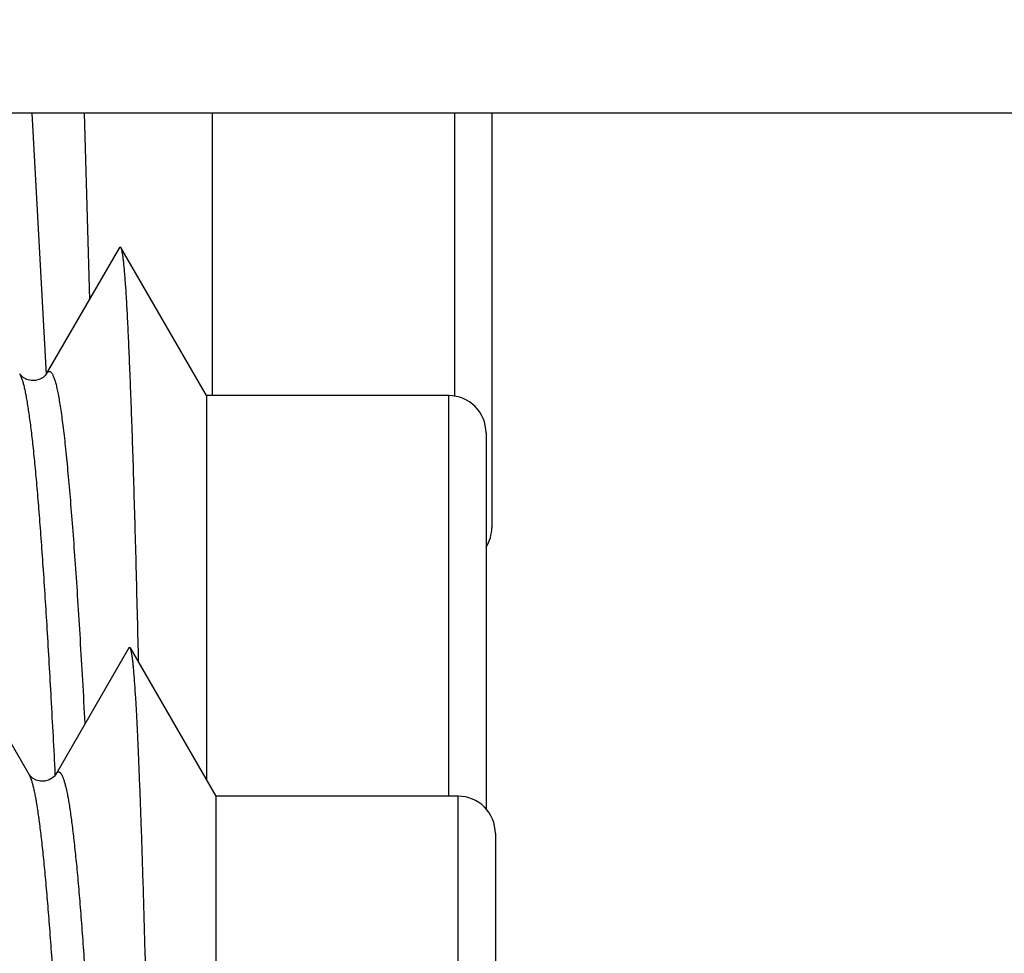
# Model space of a CAD drawing. Header units: inches. Extents: x 0 to 22, y 0 to 17.
# Tile 33 of 121: x 2.762 to 2.868, y 10.828 to 10.928. Entities that reach past the tile are written whole.
import ezdxf

# ---------------------------------------------------------------- set-up
doc = ezdxf.new("R2010")
doc.units = ezdxf.units.IN
doc.header["$LTSCALE"] = 1.21
doc.header["$MEASUREMENT"] = 0
doc.layers.get('0').update_dxf_attribs({"linetype": 'CONTINUOUS'})
doc.layers.add('DIMENSIONS', color=7, linetype='CONTINUOUS')
doc.styles.get("Standard").update_dxf_attribs({"font": 'txt', "width": 0.8})
doc.dimstyles.new('DIMSTYLE_1', dxfattribs={"dimtxt": 0.125, "dimasz": 0.18, "dimexe": 0.125, "dimexo": 0.0625, "dimgap": 0.03125, "dimtad": 0, "dimtih": 1, "dimtoh": 1, "dimzin": 4, "dimdsep": 46, "dimtxsty": 'STANDARD', "dimblk": '_FILLED', "dimblk1": '_FILLED', "dimblk2": '_FILLED', "dimcen": 0.09, "dimadec": 0, "dimazin": 0, "dimtp": 0.01, "dimtm": 0.01, "dimtfac": 1, "dimtofl": 0, "dimtmove": 0, "dimatfit": 3, "dimldrblk": '_FILLED', "dimfxl": 1, "dimtolj": 1, "dimtzin": 4, "dimarcsym": 0})

# ---------------------------------------------------------------- blocks, each defined once
blk = doc.blocks.new('*D51')
at = {"layer": 'DIMENSIONS', "color": 2, "linetype": 'CONTINUOUS'}
for p, q in [((2.996847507, 10.5444763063), (2.996847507, 12.9226123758)), ((2.8597265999, 10.3940474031), (2.996847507, 10.5444763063)), ((2.8597265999, 10.1374683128), (2.8597265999, 10.3940474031))]:
    blk.add_line(p, q, dxfattribs=at)
at = {"layer": 'DIMENSIONS', "color": 2, "linetype": 'CONTINUOUS', "insert": (2.934347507, 12.9851123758), "char_height": 0.125, "width": 1.025, "attachment_point": 1, "rotation": 90, "line_spacing_factor": 0.9}
blk.add_mtext('.44{\\Ftxt.shx;\\W1.000000;\\H0.125000; }[11.1]', dxfattribs=at)
blk = doc.blocks.new('_FILLED')
at = {"color": 0, "linetype": 'BYBLOCK'}
blk.add_solid([(0, 0), (-1, 0.1736111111), (-1, -0.1736111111)], dxfattribs=at)

msp = doc.modelspace()

# ---------------------------------------------------------------- linework, layer by layer
at = {"color": 7, "linetype": 'CONTINUOUS'}
for p, q in [((2.6895927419, 10.9183143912), (3.1930927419, 10.9183143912)), ((2.7825927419, 10.9183143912), (2.7825927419, 10.8879527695)), ((2.8125927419, 10.9183143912), (2.8125927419, 10.8738028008)), ((2.7726471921, 10.9038660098), (2.7647886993, 10.8902863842)), ((2.7727902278, 10.9038674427), (2.7726470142, 10.9038663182)), ((2.7819785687, 10.8879527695), (2.7727902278, 10.9038674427)), ((2.7619305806, 10.890298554), (2.7619390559, 10.8902837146)), ((2.7619557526, 10.8902563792), (2.7619390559, 10.8902837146)), ((2.7819785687, 10.8879527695), (2.7819785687, 10.8466777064)), ((2.8079785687, 10.8879527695), (2.7819785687, 10.8879527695)), ((2.8119785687, 10.8839527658), (2.8119785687, 10.8435731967)), ((2.7629327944, 10.8472873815), (2.7534211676, 10.8637247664)), ((2.7736471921, 10.8608588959), (2.7657913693, 10.847283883)), ((2.7737917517, 10.8608576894), (2.7736471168, 10.8608590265)), ((2.7737917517, 10.8608576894), (2.7829785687, 10.8449456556)), ((2.7629328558, 10.8472874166), (2.7629394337, 10.8472759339)), ((2.7629592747, 10.8472438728), (2.7629394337, 10.8472759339)), ((2.7829785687, 10.8449456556), (2.7829785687, 10.6329456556)), ((2.8089785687, 10.8449456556), (2.7829785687, 10.8449456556)), ((2.8129785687, 10.840945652), (2.8129785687, 10.4844623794))]:
    msp.add_line(p, q, dxfattribs=at)
at = {"color": 9, "linetype": 'CONTINUOUS'}
for p, q in [((2.763228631, 10.9182816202), (2.7647545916, 10.8902336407)), ((2.8085927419, 10.9183143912), (2.8085927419, 10.8879022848)), ((2.7619390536, 10.8902837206), (2.7622572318, 10.889442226)), ((2.8079785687, 10.8449456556), (2.8079785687, 10.8879527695)), ((2.7629394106, 10.847275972), (2.763169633, 10.8467218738)), ((2.8089785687, 10.6329456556), (2.8089785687, 10.8449456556))]:
    msp.add_line(p, q, dxfattribs=at)
at = {"color": 7, "linetype": 'CONTINUOUS'}
for points in [[(2.7626861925, 10.8896876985), (2.7623112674, 10.8898970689), (2.7620810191, 10.8900990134), (2.7619715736, 10.8902328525), (2.7619557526, 10.8902563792)], [(2.7647869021, 10.890286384), (2.7647568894, 10.8902393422), (2.7646518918, 10.8901091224), (2.7644346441, 10.8899138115), (2.764082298, 10.8897072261), (2.7636287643, 10.8895717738), (2.7631556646, 10.8895630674), (2.7626861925, 10.8896876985)], [(2.7636976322, 10.8466758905), (2.7633175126, 10.8468854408), (2.7630835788, 10.8470891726), (2.7629723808, 10.8472245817), (2.7629592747, 10.8472438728)], [(2.7657874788, 10.8472802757), (2.7657555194, 10.8472302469), (2.7656504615, 10.8471004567), (2.765436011, 10.8469077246), (2.7650898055, 10.8467034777), (2.7646415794, 10.8465667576), (2.7641696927, 10.8465542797), (2.7636976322, 10.8466758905)]]:
    msp.add_lwpolyline(points, dxfattribs=at)
for centre, radius, start, end in [((7.1826250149, 11.0371447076), 4.4153744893, 181.5425757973, 181.802296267), ((2.8079785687, 10.8839527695), 0.004, 0, 90), ((2.8085927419, 10.8738028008), 0.004, 327.8953108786, 360), ((2.8089785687, 10.8409456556), 0.004, 359.9999480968, 90)]:
    msp.add_arc(centre, radius, start, end, dxfattribs=at)
for points, knots in [([(2.7746938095, 10.8593082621), (2.774618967, 10.862511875), (2.7745049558, 10.8671956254), (2.7743414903, 10.8732725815), (2.7742209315, 10.8774489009), (2.7740994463, 10.8813532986), (2.7739776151, 10.8849740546), (2.7738564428, 10.8882998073), (2.773737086, 10.8913199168), (2.7736207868, 10.8940256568), (2.7735061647, 10.8964103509), (2.7734075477, 10.8981944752), (2.773327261, 10.8994576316), (2.7732694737, 10.9002810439), (2.7732114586, 10.9010210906), (2.7731532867, 10.9016773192), (2.7730950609, 10.9022493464), (2.7730368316, 10.9027370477), (2.7729784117, 10.9031404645), (2.7729266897, 10.9034235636), (2.7728835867, 10.9036072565), (2.7728536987, 10.9037136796), (2.7728240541, 10.9037987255), (2.7728018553, 10.9038473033), (2.7727902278, 10.9038674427)], [0, 0, 0, 0, 0.2154133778, 0.3149457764, 0.4086552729, 0.4962724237, 0.5775356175, 0.6521887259, 0.7199855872, 0.7807128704, 0.8342425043, 0.880474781, 0.900827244, 0.9193258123, 0.935962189, 0.9507269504, 0.9636110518, 0.9746127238, 0.9837414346, 0.9910100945, 0.9939483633, 0.996422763, 0.998436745, 1, 1, 1, 1]), ([(2.7534818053, 10.863607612), (2.7535217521, 10.863527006), (2.753596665, 10.8633400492), (2.7536950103, 10.8630212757), (2.7537931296, 10.8626352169), (2.7538936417, 10.8621820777), (2.7539960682, 10.8616616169), (2.7541417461, 10.8608348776), (2.7543209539, 10.8596342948), (2.7545292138, 10.857995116), (2.7547400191, 10.856095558), (2.7549515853, 10.8539396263), (2.7551621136, 10.8515319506), (2.7553699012, 10.848877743), (2.7555735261, 10.8459827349), (2.7557741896, 10.8428533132), (2.7560495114, 10.8382328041), (2.7563915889, 10.8319266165), (2.7568007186, 10.8237624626), (2.7572202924, 10.8148562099), (2.7575687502, 10.8070046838), (2.7578455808, 10.8004112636), (2.7580527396, 10.7952570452), (2.7582554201, 10.7899793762), (2.7585255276, 10.7827295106), (2.758861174, 10.7734475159), (2.7592683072, 10.7621031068), (2.7596860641, 10.7505563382), (2.7601110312, 10.7389081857), (2.7604638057, 10.7291838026), (2.7607380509, 10.7214297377), (2.7610058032, 10.7137776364), (2.7613363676, 10.7043709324), (2.7617401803, 10.6933306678), (2.7621541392, 10.6826900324), (2.762511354, 10.6741153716), (2.7627991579, 10.6675248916), (2.7630105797, 10.6628092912), (2.763218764, 10.6582603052), (2.7634841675, 10.6525563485), (2.7638074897, 10.6459139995), (2.764206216, 10.6385687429), (2.7645570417, 10.632987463), (2.764847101, 10.6289777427), (2.7650580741, 10.6263267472), (2.765269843, 10.6239223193), (2.7654809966, 10.6217696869), (2.7656899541, 10.6198735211), (2.7658942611, 10.618237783), (2.7660681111, 10.6170399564), (2.7662087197, 10.616215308), (2.7663083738, 10.6156964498), (2.7664080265, 10.6152449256), (2.7665079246, 10.614860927), (2.7666073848, 10.6145445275), (2.7666805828, 10.6143586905), (2.7667183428, 10.6142781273)], [0, 0, 0, 0, 0.0010802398, 0.0024119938, 0.0040043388, 0.0058618, 0.0079849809, 0.010373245, 0.0159415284, 0.0225588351, 0.0302135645, 0.0388902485, 0.0485706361, 0.0592343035, 0.0708585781, 0.0834189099, 0.0968887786, 0.1264390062, 0.1592532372, 0.1950452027, 0.2335019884, 0.2536254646, 0.2742874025, 0.2954427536, 0.3170453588, 0.3614027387, 0.4069719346, 0.4533544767, 0.5001447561, 0.5469337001, 0.5701997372, 0.5933122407, 0.6388748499, 0.6832232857, 0.7259701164, 0.7667419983, 0.7862752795, 0.8051826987, 0.8234228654, 0.8409557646, 0.8737487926, 0.9032770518, 0.9292854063, 0.9408985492, 0.9515504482, 0.9612183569, 0.9698818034, 0.9775223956, 0.984124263, 0.9896753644, 0.9920544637, 0.9941688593, 0.9960189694, 0.9976059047, 0.9989316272, 1, 1, 1, 1]), ([(2.7804042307, 10.6297611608), (2.7803843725, 10.6298779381), (2.7803455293, 10.6301335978), (2.780291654, 10.6305504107), (2.7802374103, 10.631032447), (2.7801604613, 10.6318043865), (2.7800659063, 10.6329303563), (2.7799568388, 10.634473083), (2.779847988, 10.636268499), (2.7797401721, 10.6383130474), (2.779634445, 10.6406019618), (2.7794889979, 10.6441230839), (2.7793113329, 10.6490815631), (2.7791026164, 10.6556625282), (2.7788895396, 10.663036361), (2.7787136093, 10.6696463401), (2.7785730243, 10.6752792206), (2.7784298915, 10.6813214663), (2.778256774, 10.6892046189), (2.7780532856, 10.6990072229), (2.7778468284, 10.7091999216), (2.7776364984, 10.7196900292), (2.7774240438, 10.7303844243), (2.7772146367, 10.7411886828), (2.7770136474, 10.7520074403), (2.7768136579, 10.7627458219), (2.7766111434, 10.7733113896), (2.7764049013, 10.7836143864), (2.7761963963, 10.7935667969), (2.7759904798, 10.8030826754), (2.7757925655, 10.812081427), (2.7755969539, 10.8204898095), (2.7753993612, 10.8282423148), (2.7752273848, 10.8342648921), (2.7750871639, 10.8387098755), (2.7749848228, 10.8417475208), (2.7748828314, 10.8445778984), (2.7747818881, 10.8471944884), (2.7746830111, 10.8495916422), (2.7745857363, 10.8517648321), (2.7744894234, 10.8537107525), (2.774393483, 10.8554267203), (2.7742974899, 10.8569104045), (2.7742136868, 10.8580004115), (2.774144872, 10.8587545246), (2.7740957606, 10.8592315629), (2.7740465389, 10.859649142), (2.7739972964, 10.860007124), (2.773948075, 10.8603053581), (2.7739049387, 10.8605161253), (2.7738693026, 10.8606543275), (2.7738444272, 10.8607359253), (2.7738196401, 10.8608025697), (2.7738012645, 10.8608412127), (2.7737917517, 10.8608576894)], [0, 0, 0, 0, 0.0015367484, 0.0033543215, 0.0054522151, 0.0078296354, 0.0134184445, 0.0201105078, 0.027893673, 0.0367535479, 0.0466719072, 0.0576201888, 0.0824733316, 0.1110411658, 0.1430405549, 0.1781768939, 0.1968254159, 0.2161409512, 0.2565873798, 0.299121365, 0.3433415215, 0.3888485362, 0.4352411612, 0.4821116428, 0.5290428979, 0.5756215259, 0.6214492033, 0.6661394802, 0.7093132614, 0.7505941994, 0.7896217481, 0.82608596, 0.8597090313, 0.8902307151, 0.9042509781, 0.9174042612, 0.9296616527, 0.9409944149, 0.9513755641, 0.9607873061, 0.9692162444, 0.9766515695, 0.9830837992, 0.9885046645, 0.9908337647, 0.9929076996, 0.9947260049, 0.9962884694, 0.9975952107, 0.9986470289, 0.9990780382, 0.9994464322, 0.9997531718, 1, 1, 1, 1]), ([(2.765791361, 10.8472839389), (2.7658082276, 10.8473130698), (2.7658416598, 10.847366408), (2.7658956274, 10.8474361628), (2.7659498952, 10.8474899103), (2.7660048, 10.8475276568), (2.7660607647, 10.8475489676), (2.7661175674, 10.8475528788), (2.7661740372, 10.8475391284), (2.7662294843, 10.8475086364), (2.766284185, 10.8474621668), (2.7663385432, 10.8473998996), (2.7663927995, 10.8473218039), (2.7664698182, 10.8471882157), (2.7665638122, 10.8469791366), (2.766671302, 10.8466784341), (2.7667790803, 10.8463141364), (2.7668870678, 10.845886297), (2.76699513, 10.8453949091), (2.7671031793, 10.8448400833), (2.7672111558, 10.8442219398), (2.7673613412, 10.8432726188), (2.7675458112, 10.8419288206), (2.7677593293, 10.8401290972), (2.7679735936, 10.8380833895), (2.768188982, 10.8357957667), (2.7684049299, 10.8332720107), (2.7686212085, 10.8305198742), (2.7688378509, 10.8275479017), (2.7690549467, 10.8243647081), (2.7693530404, 10.8197220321), (2.7697220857, 10.8134509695), (2.7701523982, 10.8054032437), (2.7705840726, 10.7967125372), (2.7710182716, 10.7874604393), (2.7714483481, 10.7777385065), (2.7718773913, 10.7676447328), (2.7723057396, 10.7572772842), (2.7726623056, 10.748510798), (2.7729503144, 10.7414345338), (2.7732408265, 10.7343421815), (2.7737446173, 10.7221048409), (2.7743138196, 10.7083309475), (2.7748929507, 10.6949273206), (2.7752539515, 10.6869200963), (2.7755468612, 10.6807503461), (2.7757649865, 10.6763276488), (2.775983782, 10.6720573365), (2.7762683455, 10.6666953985), (2.7766191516, 10.6604413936), (2.7769854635, 10.6545013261), (2.7772810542, 10.6501416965), (2.7774957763, 10.6471848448), (2.7777105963, 10.6444487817), (2.7779258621, 10.6419415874), (2.7781425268, 10.6396704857), (2.7783598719, 10.6376412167), (2.7785767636, 10.6358581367), (2.7787629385, 10.6345285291), (2.7789131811, 10.6335909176), (2.7790205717, 10.6329817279), (2.7791275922, 10.6324358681), (2.7792343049, 10.6319534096), (2.7793407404, 10.6315343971), (2.7794469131, 10.6311787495), (2.7795528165, 10.6308864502), (2.7796312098, 10.6307159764), (2.7796717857, 10.6306426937)], [0, 0, 0, 0, 0.0004630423, 0.0008647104, 0.0012106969, 0.0015096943, 0.0017748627, 0.0020246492, 0.0022807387, 0.0025632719, 0.0028874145, 0.0032632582, 0.0036972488, 0.0041935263, 0.0053825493, 0.0068439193, 0.0085840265, 0.0106063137, 0.012912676, 0.015504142, 0.018381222, 0.0215440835, 0.0287248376, 0.0370378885, 0.0464736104, 0.057018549, 0.0686448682, 0.0813165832, 0.0949930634, 0.1096352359, 0.125205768, 0.1589884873, 0.1960477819, 0.2360670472, 0.2786839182, 0.3234583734, 0.3699313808, 0.4176579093, 0.4661933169, 0.490621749, 0.5150786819, 0.5638366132, 0.6590996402, 0.7047122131, 0.7483871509, 0.7693577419, 0.7896780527, 0.8092991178, 0.8281766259, 0.86353995, 0.8954633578, 0.9100419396, 0.9236479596, 0.9362443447, 0.9477944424, 0.9582630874, 0.9676266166, 0.9758676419, 0.9829708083, 0.9860932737, 0.988929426, 0.9914795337, 0.9937444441, 0.9957255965, 0.9974253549, 0.9988477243, 1, 1, 1, 1])]:
    msp.add_open_spline(points, degree=3, knots=knots, dxfattribs=at)
at = {"color": 9, "linetype": 'CONTINUOUS'}
for points, knots in [([(2.7647886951, 10.8902864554), (2.7648085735, 10.8903208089), (2.7648478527, 10.8903827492), (2.7649122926, 10.8904613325), (2.7649775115, 10.8905176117), (2.7650444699, 10.8905512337), (2.7651133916, 10.890560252), (2.7651819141, 10.8905435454), (2.7652484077, 10.8905030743), (2.7653136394, 10.8904403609), (2.7653784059, 10.8903555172), (2.7654430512, 10.8902483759), (2.7655077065, 10.8901187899), (2.7655993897, 10.8899029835), (2.7657111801, 10.8895749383), (2.7658391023, 10.8891118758), (2.7659670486, 10.8885588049), (2.7660948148, 10.8879158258), (2.7662221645, 10.8871831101), (2.7663492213, 10.8863611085), (2.7664760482, 10.8854503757), (2.7666027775, 10.8844515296), (2.7667295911, 10.8833652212), (2.7669051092, 10.8817444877), (2.7671230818, 10.8795055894), (2.7673785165, 10.8765696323), (2.7676355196, 10.8733114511), (2.7678938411, 10.8697448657), (2.7681528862, 10.8658834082), (2.7684118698, 10.8617402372), (2.7686702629, 10.8573284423), (2.7688371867, 10.8542988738), (2.7689207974, 10.852741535)], [0, 0, 0, 0, 0.0030816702, 0.0056832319, 0.0078645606, 0.0097249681, 0.0114193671, 0.0131463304, 0.0150938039, 0.0173959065, 0.0201347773, 0.0233590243, 0.0270980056, 0.0313701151, 0.0415558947, 0.0539760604, 0.0686592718, 0.0856214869, 0.1048692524, 0.126398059, 0.1501992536, 0.1762615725, 0.2045717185, 0.2351152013, 0.3028349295, 0.3792236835, 0.4639304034, 0.5565937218, 0.6568683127, 0.7644185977, 0.8789092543, 1, 1, 1, 1]), ([(2.7622572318, 10.889442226), (2.7622961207, 10.8893057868), (2.7623727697, 10.8890113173), (2.762480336, 10.8885363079), (2.7625881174, 10.8879986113), (2.7627391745, 10.8871583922), (2.7629248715, 10.8859528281), (2.7631393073, 10.8843212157), (2.7633539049, 10.8824464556), (2.7635684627, 10.8803308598), (2.7637828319, 10.8779772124), (2.763997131, 10.875389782), (2.7642114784, 10.8725753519), (2.7645072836, 10.8683944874), (2.7648738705, 10.862667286), (2.7653036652, 10.8552351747), (2.7655794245, 10.8500328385), (2.7657184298, 10.8473162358)], [0, 0, 0, 0, 0.0100618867, 0.0215739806, 0.0345376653, 0.0489514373, 0.0821160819, 0.1210342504, 0.1656574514, 0.2159404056, 0.2718424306, 0.3332707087, 0.4000720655, 0.4720234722, 0.630524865, 0.8070818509, 1, 1, 1, 1]), ([(2.763169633, 10.8467218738), (2.7632079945, 10.8466050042), (2.7632833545, 10.8463498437), (2.7633884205, 10.8459339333), (2.7634939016, 10.8454563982), (2.7636427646, 10.8446983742), (2.7638260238, 10.8435975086), (2.7640382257, 10.8420940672), (2.764251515, 10.8403512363), (2.7644653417, 10.8383718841), (2.7646791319, 10.8361590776), (2.7648922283, 10.8337167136), (2.7651041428, 10.8310505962), (2.7653956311, 10.8270714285), (2.7657543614, 10.8215978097), (2.766174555, 10.8144680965), (2.7666003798, 10.8066398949), (2.7670287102, 10.7981825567), (2.7674558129, 10.7891707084), (2.7678778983, 10.7796872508), (2.7682983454, 10.7698227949), (2.768720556, 10.7596721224), (2.7691475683, 10.7493299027), (2.7695766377, 10.7388912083), (2.7700043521, 10.7284531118), (2.7704276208, 10.7181133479), (2.7708485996, 10.7079682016), (2.7712696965, 10.6981106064), (2.7716289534, 10.690116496), (2.7719165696, 10.6839317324), (2.7721955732, 10.6780867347), (2.7725447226, 10.6711560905), (2.7729688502, 10.6633357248), (2.7733308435, 10.6572522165), (2.7736226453, 10.6527561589), (2.7738353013, 10.6496772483), (2.7740478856, 10.6468034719), (2.774260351, 10.6441413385), (2.7744726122, 10.6416974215), (2.7746845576, 10.6394783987), (2.7748960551, 10.6374910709), (2.7751069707, 10.6357423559), (2.775288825, 10.634437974), (2.7754365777, 10.633518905), (2.775542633, 10.6329227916), (2.775648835, 10.6323894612), (2.7757549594, 10.631918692), (2.7758608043, 10.6315101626), (2.7759661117, 10.6311635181), (2.7760709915, 10.6308786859), (2.7761628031, 10.630681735), (2.7762381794, 10.6305570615), (2.7762912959, 10.6304848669), (2.7763446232, 10.6304280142), (2.7763984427, 10.6303864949), (2.7764531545, 10.6303605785), (2.7765088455, 10.6303510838), (2.7765646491, 10.630358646), (2.7766196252, 10.6303827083), (2.7766737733, 10.6304224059), (2.7767274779, 10.6304774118), (2.776781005, 10.6305477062), (2.7768143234, 10.63060107), (2.7768311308, 10.6306301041)], [0, 0, 0, 0, 0.0016964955, 0.0036677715, 0.0059155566, 0.0084406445, 0.0143215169, 0.0213049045, 0.0293806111, 0.0385370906, 0.0487625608, 0.0600415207, 0.0723500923, 0.0856497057, 0.1150695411, 0.1480039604, 0.1841539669, 0.2231965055, 0.2647980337, 0.3085859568, 0.3541230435, 0.400973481, 0.4487065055, 0.4968859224, 0.5450669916, 0.5927910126, 0.6396128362, 0.6851106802, 0.7288722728, 0.7499799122, 0.7705039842, 0.8095790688, 0.845689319, 0.8785217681, 0.8936314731, 0.9078298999, 0.9210875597, 0.933375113, 0.9446629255, 0.9549209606, 0.9641190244, 0.9722264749, 0.9792134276, 0.9822814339, 0.9850647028, 0.9875637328, 0.9897810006, 0.991719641, 0.9933831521, 0.994775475, 0.995903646, 0.9963729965, 0.9967827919, 0.9971376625, 0.9974447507, 0.9977150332, 0.9979644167, 0.9982128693, 0.9984805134, 0.9987835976, 0.9991334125, 0.9995373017, 1, 1, 1, 1])]:
    msp.add_open_spline(points, degree=3, knots=knots, dxfattribs=at)
msp.add_open_spline([(2.7657184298, 10.8473162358), (2.7657198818, 10.8472878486), (2.7657213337, 10.8472594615), (2.7657227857, 10.8472310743)], degree=3, dxfattribs=at)

# ---------------------------------------------------------------- dimensions: what is measured, and where the dimension line sits
at = {"layer": 'DIMENSIONS', "color": 2, "linetype": 'CONTINUOUS'}
dim = msp.add_ordinate_dim(feature_location=(2.8597265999, 10.1374683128), offset=(0.1371209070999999, 2.7851440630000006), dtype=0, origin=(2.4245927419, 10.0749683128), dimstyle='DIMSTYLE_1', dxfattribs=at)
dim.commit()
dim.dimension.update_dxf_attribs({"geometry": '*D51', "text_midpoint": (2.996847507, 13.4976123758)})

doc.saveas('drawing.dxf')
